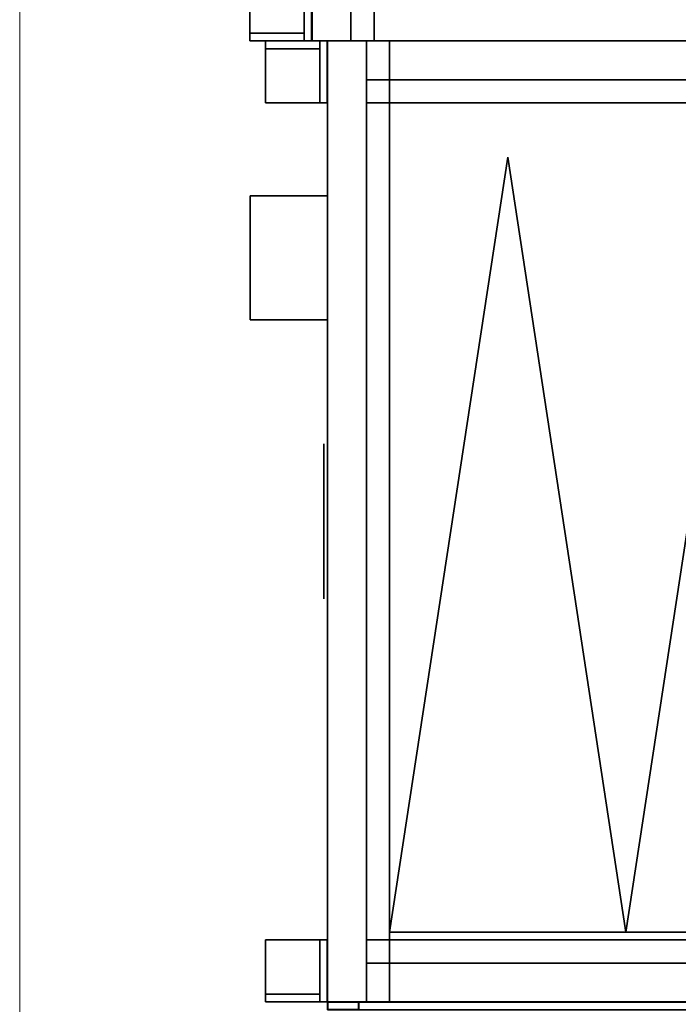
# Model space of a CAD drawing. Header units: millimetres. Extents: x 0 to 1216358, y -266558 to 2852.
# Tile 18 of 76: x 1015814 to 1016133, y -134665 to -134189. Entities that reach past the tile are written whole.
import ezdxf

# ---------------------------------------------------------------- set-up
doc = ezdxf.new("R2010")
doc.units = ezdxf.units.MM
doc.layers.get('0').update_dxf_attribs({"lineweight": 13})
for name, color, linetype in [('MAT_131_BYOLXP003919182844', 131, 'Continuous'), ('MAT_251_BYOLXP003919182844', 251, 'Continuous'), ('MAT_252_BYOLXP003919182844', 252, 'Continuous'), ('MAT_253_BYOLXP003919182844', 253, 'Continuous'), ('MAT_30_BYOLXP003919182844', 30, 'Continuous'), ('Mat_mar_BYOLXP003919182844', 7, 'Continuous')]:
    doc.layers.add(name, color=color, linetype=linetype)

# ---------------------------------------------------------------- blocks, each defined once
blk = doc.blocks.new('EDWED')
at = {"color": 8, "ltscale": 2}
blk.add_line((966527.1, -229850.1), (966527.1, -225750.1), dxfattribs=at)
blk = doc.blocks.new('1002_118_BYOLXP003919182844')
at = {"layer": 'MAT_252_BYOLXP003919182844'}
for points in [[(3120, 3220.2251, -200.0018), (3080, 3220.2251, -200.0018), (3080, 1760.2251, -200.0018), (3120, 1760.2251, -200.0018)], [(3120, 3220.2251, -225.0018), (3120, 1760.2251, -225.0018), (3095, 1760.2251, -225.0018), (3095, 3220.2251, -225.0018)], [(3120, 1760.2251, -225.0018), (3120, 3220.2251, -225.0018), (3120, 3220.2251, -200.0018), (3120, 1760.2251, -200.0018)]]:
    blk.add_3dface(points, dxfattribs=at)
blk = doc.blocks.new('1002_120_BYOLXP003919182844')
at = {"layer": 'MAT_252_BYOLXP003919182844'}
for points in [[(3120, 3220.2251, -560.0018), (3120, 1760.2251, -560.0018), (3095, 1760.2251, -560.0018), (3095, 3220.2251, -560.0018)], [(3120, 3220.2251, -535.0019), (3095, 3220.2251, -535.0019), (3095, 1760.2251, -535.0018), (3120, 1760.2251, -535.0018)], [(3120, 1760.2251, -560.0018), (3120, 3220.2251, -560.0018), (3120, 3220.2251, -535.0019), (3120, 1760.2251, -535.0018)]]:
    blk.add_3dface(points, dxfattribs=at)
blk = doc.blocks.new('1002_132_BYOLXP003919182844')
at = {"layer": 'MAT_253_BYOLXP003919182844'}
blk.add_3dface([(3120, 1735.2245, -560.0018), (3120, 1735.2257, -200.0018), (1880, 1735.2256, -200.0016), (1880, 1735.2244, -560.0016)], dxfattribs=at)
blk = doc.blocks.new('1002_133_BYOLXP003919182844')
at = {"layer": 'MAT_253_BYOLXP003919182844'}
blk.add_3dface([(3120, 1760.2252, -560.0018), (3120, 1735.2252, -560.0018), (1880, 1735.2252, -560.0017), (1880, 1760.2252, -560.0017)], dxfattribs=at)
blk = doc.blocks.new('1002_134_BYOLXP003919182844')
at = {"layer": 'MAT_253_BYOLXP003919182844'}
blk.add_3dface([(3120, 1760.2252, -200.0018), (1880, 1760.2252, -200.0017), (1880, 1735.2252, -200.0017), (3120, 1735.2252, -200.0018)], dxfattribs=at)
blk = doc.blocks.new('1002_135_BYOLXP003919182844')
at = {"layer": 'MAT_253_BYOLXP003919182844'}
blk.add_3dface([(3120, 1760.2252, -225.0018), (1880, 1760.2252, -225.0017), (1880, 1760.2252, -200.0017), (3120, 1760.2252, -200.0018)], dxfattribs=at)
blk = doc.blocks.new('1002_137_BYOLXP003919182844')
at = {"layer": 'MAT_253_BYOLXP003919182844'}
for points in [[(3120, 1735.2252, -535.0018), (3120, 1775.2252, -535.0018), (3120, 1775.2252, -225.0018), (3120, 1735.2252, -225.0018)], [(3120, 1735.2252, -225.0018), (3120, 1760.2252, -225.0018), (3120, 1760.2252, -200.0018), (3120, 1735.2252, -200.0018)], [(3120, 1735.2252, -560.0018), (3120, 1760.2252, -560.0018), (3120, 1760.2252, -535.0018), (3120, 1735.2252, -535.0018)]]:
    blk.add_3dface(points, dxfattribs=at)
blk = doc.blocks.new('1002_138_BYOLXP003919182844')
at = {"layer": 'MAT_253_BYOLXP003919182844'}
blk.add_3dface([(3120, 1760.2252, -560.0018), (1880, 1760.2252, -560.0017), (1880, 1760.2252, -535.0017), (3120, 1760.2252, -535.0018)], dxfattribs=at)
blk = doc.blocks.new('1002_139_BYOLXP003919182844')
at = {"layer": 'MAT_253_BYOLXP003919182844'}
blk.add_3dface([(3120, 1775.2251, -535.0018), (3120, 1760.225, -535.0018), (1880, 1760.225, -535.0017), (1880, 1775.2251, -535.0017)], dxfattribs=at)
blk = doc.blocks.new('1002_140_BYOLXP003919182844')
at = {"layer": 'MAT_253_BYOLXP003919182844'}
blk.add_3dface([(3120, 1775.2251, -225.0018), (1880, 1775.2251, -225.0017), (1880, 1760.225, -225.0017), (3120, 1760.225, -225.0018)], dxfattribs=at)
blk = doc.blocks.new('1002_141_BYOLXP003919182844')
at = {"layer": 'MAT_253_BYOLXP003919182844'}
blk.add_3dface([(3120, 1775.2251, -535.0018), (1880, 1775.2251, -535.0017), (1880, 1775.2251, -225.0017), (3120, 1775.2251, -225.0018)], dxfattribs=at)
blk = doc.blocks.new('1294_170_BYOLXP003919182844')
at = {"layer": 'MAT_252_BYOLXP003919182844'}
for points in [[(3120, 1695.0251, -285.0018), (3120, 1735.0251, -285.0018), (3080, 1735.0251, -285.0018), (3080, 1695.0251, -285.0018)], [(3080, 1735.0251, -290.0018), (3080, 1695.0251, -290.0018), (3080, 1695.0251, -285.0018), (3080, 1735.0251, -285.0018)], [(3120, 1735.0251, -290.0018), (3080, 1735.0251, -290.0018), (3080, 1735.0251, -285.0018), (3120, 1735.0251, -285.0018)], [(3120, 1695.0251, -290.0018), (3080, 1695.0251, -290.0018), (3080, 1735.0251, -290.0018), (3120, 1735.0251, -290.0018)], [(3120, 1695.0251, -290.0018), (3120, 1735.0251, -290.0018), (3120, 1735.0251, -285.0018), (3120, 1695.0251, -285.0018)], [(3080, 1695.0251, -290.0018), (3120, 1695.0251, -290.0018), (3120, 1695.0251, -285.0018), (3080, 1695.0251, -285.0018)]]:
    blk.add_3dface(points, dxfattribs=at)
blk = doc.blocks.new('1294_171_BYOLXP003919182844')
at = {"layer": 'MAT_252_BYOLXP003919182844'}
for points in [[(3080, 1734.8253, -415.0018), (3080, 1730.0253, -415.0018), (3080, 1730.0253, -290.0018), (3080, 1734.8253, -290.0018)], [(3120, 1734.8252, -415.0018), (3080, 1734.8253, -415.0018), (3080, 1734.8253, -290.0018), (3120, 1734.8252, -290.0018)], [(3080, 1730.0253, -415.0018), (3080, 1734.8253, -415.0018), (3120, 1734.8252, -415.0018), (3120, 1730.0253, -415.0018)], [(3080, 1730.0253, -290.0018), (3120, 1730.0253, -290.0018), (3120, 1734.8252, -290.0018), (3080, 1734.8253, -290.0018)], [(3120, 1730.0253, -415.0018), (3120, 1734.8252, -415.0018), (3120, 1734.8252, -290.0018), (3120, 1730.0253, -290.0018)], [(3080, 1730.0253, -415.0018), (3120, 1730.0253, -415.0018), (3120, 1730.0253, -290.0018), (3080, 1730.0253, -290.0018)]]:
    blk.add_3dface(points, dxfattribs=at)
blk = doc.blocks.new('1294_172_BYOLXP003919182844')
at = {"layer": 'MAT_251_BYOLXP003919182844'}
for points in [[(3120, 1730.0251, -415.0018), (3115, 1730.0251, -415.0018), (3115, 1730.0251, -290.0018), (3120, 1730.0251, -290.0018)], [(3115, 1730.0251, -415.0018), (3115, 1695.0251, -415.0018), (3115, 1695.0251, -290.0018), (3115, 1730.0251, -290.0018)], [(3120, 1695.0251, -290.0018), (3120, 1730.0251, -290.0018), (3115, 1730.0251, -290.0018), (3115, 1695.0251, -290.0018)], [(3120, 1695.0251, -415.0018), (3115, 1695.0251, -415.0018), (3115, 1730.0251, -415.0018), (3120, 1730.0251, -415.0018)], [(3120, 1695.0251, -415.0018), (3120, 1730.0251, -415.0018), (3120, 1730.0251, -290.0018), (3120, 1695.0251, -290.0018)], [(3115, 1695.0251, -415.0018), (3120, 1695.0251, -415.0018), (3120, 1695.0251, -290.0018), (3115, 1695.0251, -290.0018)]]:
    blk.add_3dface(points, dxfattribs=at)
blk = doc.blocks.new('1292_192_BYOLXP003919182844')
at = {"layer": 'MAT_252_BYOLXP003919182844'}
for points in [[(3700, 1745.0249, -415.0018), (3700, 1740.2249, -415.0018), (3700, 1740.2249, -290.0018), (3700, 1745.0249, -290.0018)], [(3740, 1745.0249, -415.0018), (3700, 1745.0249, -415.0018), (3700, 1745.0249, -290.0018), (3740, 1745.0249, -290.0018)], [(3700, 1740.2249, -415.0018), (3700, 1745.0249, -415.0018), (3740, 1745.0249, -415.0018), (3740, 1740.2249, -415.0018)], [(3700, 1740.2249, -290.0018), (3740, 1740.2249, -290.0018), (3740, 1745.0249, -290.0018), (3700, 1745.0249, -290.0018)], [(3740, 1740.2249, -415.0018), (3740, 1745.0249, -415.0018), (3740, 1745.0249, -290.0018), (3740, 1740.2249, -290.0018)], [(3700, 1740.2249, -415.0018), (3740, 1740.2249, -415.0018), (3740, 1740.2249, -290.0018), (3700, 1740.2249, -290.0018)]]:
    blk.add_3dface(points, dxfattribs=at)
blk = doc.blocks.new('1292_193_BYOLXP003919182844')
at = {"layer": 'MAT_251_BYOLXP003919182844'}
for points in [[(3739.9998, 1740.2249, -415.0018), (3734.9998, 1740.2249, -415.0018), (3734.9998, 1740.2249, -290.0018), (3739.9998, 1740.2249, -290.0018)], [(3734.9998, 1740.2249, -415.0018), (3735, 1705.2249, -415.0018), (3735, 1705.2249, -290.0018), (3734.9998, 1740.2249, -290.0018)], [(3740, 1705.2249, -290.0018), (3739.9998, 1740.2249, -290.0018), (3734.9998, 1740.2249, -290.0018), (3735, 1705.2249, -290.0018)], [(3740, 1705.2249, -415.0018), (3735, 1705.2249, -415.0018), (3734.9998, 1740.2249, -415.0018), (3739.9998, 1740.2249, -415.0018)], [(3740, 1705.2249, -415.0018), (3739.9998, 1740.2249, -415.0018), (3739.9998, 1740.2249, -290.0018), (3740, 1705.2249, -290.0018)], [(3735, 1705.2249, -415.0018), (3740, 1705.2249, -415.0018), (3740, 1705.2249, -290.0018), (3735, 1705.2249, -290.0018)]]:
    blk.add_3dface(points, dxfattribs=at)
blk = doc.blocks.new('1292_194_BYOLXP003919182844')
at = {"layer": 'MAT_252_BYOLXP003919182844'}
for points in [[(3740, 1705.2249, -285.0018), (3739.9998, 1745.2249, -285.0018), (3699.9998, 1745.2249, -285.0018), (3700, 1705.2249, -285.0018)], [(3699.9998, 1745.2249, -290.0018), (3700, 1705.2249, -290.0018), (3700, 1705.2249, -285.0018), (3699.9998, 1745.2249, -285.0018)], [(3739.9998, 1745.2249, -290.0018), (3699.9998, 1745.2249, -290.0018), (3699.9998, 1745.2249, -285.0018), (3739.9998, 1745.2249, -285.0018)], [(3740, 1705.2249, -290.0018), (3700, 1705.2249, -290.0018), (3699.9998, 1745.2249, -290.0018), (3739.9998, 1745.2249, -290.0018)], [(3740, 1705.2249, -290.0018), (3739.9998, 1745.2249, -290.0018), (3739.9998, 1745.2249, -285.0018), (3740, 1705.2249, -285.0018)], [(3700, 1705.2249, -290.0018), (3740, 1705.2249, -290.0018), (3740, 1705.2249, -285.0018), (3700, 1705.2249, -285.0018)]]:
    blk.add_3dface(points, dxfattribs=at)
blk = doc.blocks.new('1291_201_BYOLXP003919182844')
at = {"layer": 'MAT_252_BYOLXP003919182844'}
for points in [[(3120, 1745.0249, -415.0018), (3120, 1740.2249, -415.0018), (3120, 1740.2249, -290.0018), (3120, 1745.0249, -290.0018)], [(3160, 1745.0249, -415.0018), (3120, 1745.0249, -415.0018), (3120, 1745.0249, -290.0018), (3160, 1745.0249, -290.0018)], [(3120, 1740.2249, -415.0018), (3120, 1745.0249, -415.0018), (3160, 1745.0249, -415.0018), (3160, 1740.2249, -415.0018)], [(3120, 1740.2249, -290.0018), (3160, 1740.2249, -290.0018), (3160, 1745.0249, -290.0018), (3120, 1745.0249, -290.0018)], [(3160, 1740.2249, -415.0018), (3160, 1745.0249, -415.0018), (3160, 1745.0249, -290.0018), (3160, 1740.2249, -290.0018)], [(3120, 1740.2249, -415.0018), (3160, 1740.2249, -415.0018), (3160, 1740.2249, -290.0018), (3120, 1740.2249, -290.0018)]]:
    blk.add_3dface(points, dxfattribs=at)
blk = doc.blocks.new('1291_202_BYOLXP003919182844')
at = {"layer": 'MAT_251_BYOLXP003919182844'}
for points in [[(3125, 1740.2249, -415.0018), (3120, 1740.2249, -415.0018), (3119.9998, 1740.2249, -290.0018), (3124.9998, 1740.2249, -290.0018)], [(3120, 1740.2249, -415.0018), (3120, 1705.2249, -415.0018), (3120, 1705.2249, -290.0018), (3119.9998, 1740.2249, -290.0018)], [(3125, 1705.2249, -290.0018), (3124.9998, 1740.2249, -290.0018), (3119.9998, 1740.2249, -290.0018), (3120, 1705.2249, -290.0018)], [(3125, 1705.2249, -415.0018), (3120, 1705.2249, -415.0018), (3120, 1740.2249, -415.0018), (3125, 1740.2249, -415.0018)], [(3125, 1705.2249, -415.0018), (3125, 1740.2249, -415.0018), (3124.9998, 1740.2249, -290.0018), (3125, 1705.2249, -290.0018)], [(3120, 1705.2249, -415.0018), (3125, 1705.2249, -415.0018), (3125, 1705.2249, -290.0018), (3120, 1705.2249, -290.0018)]]:
    blk.add_3dface(points, dxfattribs=at)
blk = doc.blocks.new('1291_203_BYOLXP003919182844')
at = {"layer": 'MAT_252_BYOLXP003919182844'}
for points in [[(3160, 1705.2249, -285.0018), (3159.9998, 1745.2249, -285.0018), (3119.9998, 1745.2249, -285.0018), (3120, 1705.2249, -285.0018)], [(3119.9998, 1745.2249, -290.0018), (3120, 1705.2249, -290.0018), (3120, 1705.2249, -285.0018), (3119.9998, 1745.2249, -285.0018)], [(3159.9998, 1745.2249, -290.0018), (3119.9998, 1745.2249, -290.0018), (3119.9998, 1745.2249, -285.0018), (3159.9998, 1745.2249, -285.0018)], [(3160, 1705.2249, -290.0018), (3120, 1705.2249, -290.0018), (3119.9998, 1745.2249, -290.0018), (3159.9998, 1745.2249, -290.0018)], [(3160, 1705.2249, -290.0018), (3159.9998, 1745.2249, -290.0018), (3159.9998, 1745.2249, -285.0018), (3160, 1705.2249, -285.0018)], [(3120, 1705.2249, -290.0018), (3160, 1705.2249, -290.0018), (3160, 1705.2249, -285.0018), (3120, 1705.2249, -285.0018)]]:
    blk.add_3dface(points, dxfattribs=at)
blk = doc.blocks.new('1264_204_BYOLXP003919182844')
at = {"layer": 'MAT_253_BYOLXP003919182844'}
blk.add_3dface([(3145, 2410.2249, -560.0021), (3145, 1770.2249, -560.0021), (3145, 1770.2249, -535.0021), (3145, 2410.2249, -535.0021)], dxfattribs=at)
blk = doc.blocks.new('1012_205_BYOLXP003919182844')
at = {"layer": 'MAT_253_BYOLXP003919182844'}
blk.add_3dface([(3145, 1770.2249, -560.0021), (3145, 2410.2249, -560.0021), (3715, 2410.2249, -560.0021), (3715, 1770.2249, -560.0021)], dxfattribs=at)
blk = doc.blocks.new('1264_206_BYOLXP003919182844')
at = {"layer": 'MAT_253_BYOLXP003919182844'}
blk.add_3dface([(3145, 1770.2249, -535.0021), (3715, 1770.2249, -535.0021), (3715, 2410.2249, -535.0021), (3145, 2410.2249, -535.0021)], dxfattribs=at)
blk = doc.blocks.new('1264_207_BYOLXP003919182844')
at = {"layer": 'MAT_253_BYOLXP003919182844'}
blk.add_3dface([(3145, 1770.2249, -560.0021), (3715, 1770.2249, -560.0021), (3715, 1770.2249, -535.0021), (3145, 1770.2249, -535.0021)], dxfattribs=at)
blk = doc.blocks.new('1264_208_BYOLXP003919182844')
at = {"layer": 'MAT_253_BYOLXP003919182844'}
blk.add_3dface([(3715, 1770.2249, -560.0021), (3715, 2410.2249, -560.0021), (3715, 2410.2249, -535.0021), (3715, 1770.2249, -535.0021)], dxfattribs=at)
blk = doc.blocks.new('1380_213_BYOLXP003919182844')
at = {"layer": 'MAT_253_BYOLXP003919182844'}
blk.add_3dface([(3145, 1770.2249, -225.0019), (3145, 2410.2249, -225.0019), (3715, 2410.2249, -225.0018), (3715, 1770.2249, -225.0018)], dxfattribs=at)
blk = doc.blocks.new('1003_214_BYOLXP003919182844')
at = {"layer": 'MAT_253_BYOLXP003919182844'}
blk.add_3dface([(3160, 1770.2249, -200.0019), (3700, 1770.2249, -200.0018), (3700, 2410.2249, -200.0018), (3160, 2410.2249, -200.0019)], dxfattribs=at)
blk = doc.blocks.new('1002_217_BYOLXP003919182844')
at = {"layer": 'MAT_252_BYOLXP003919182844'}
for points in [[(3700, 1770.2249, -200.0018), (3740, 1770.2249, -200.0018), (3740, 2410.2249, -200.0018), (3700, 2410.2249, -200.0018)], [(3715, 1770.2249, -225.0018), (3715, 2410.2249, -225.0018), (3740, 2410.2249, -225.0018), (3740, 1770.2249, -225.0018)], [(3715, 2410.2249, -225.0018), (3715, 1770.2249, -225.0018), (3715, 1770.2249, -200.0018), (3715, 2410.2249, -200.0018)], [(3740, 1770.2249, -225.0018), (3740, 2410.2249, -225.0018), (3740, 2410.2249, -200.0018), (3740, 1770.2249, -200.0018)]]:
    blk.add_3dface(points, dxfattribs=at)
blk = doc.blocks.new('1002_218_BYOLXP003919182844')
at = {"layer": 'MAT_252_BYOLXP003919182844'}
for points in [[(3120, 1770.2249, -225.0019), (3120, 2410.2249, -225.0019), (3145, 2410.2249, -225.0019), (3145, 1770.2249, -225.0019)], [(3120, 1770.2249, -200.0019), (3160, 1770.2249, -200.0019), (3160, 2410.2249, -200.0019), (3120, 2410.2249, -200.0019)], [(3120, 2410.2249, -225.0019), (3120, 1770.2249, -225.0019), (3120, 1770.2249, -200.0019), (3120, 2410.2249, -200.0019)], [(3145, 1770.2249, -225.0019), (3145, 2410.2249, -225.0019), (3145, 2410.2249, -200.0019), (3145, 1770.2249, -200.0019)]]:
    blk.add_3dface(points, dxfattribs=at)
blk = doc.blocks.new('1002_219_BYOLXP003919182844')
at = {"layer": 'MAT_252_BYOLXP003919182844'}
for points in [[(3715, 1770.2249, -560.0018), (3715, 2410.2249, -560.0018), (3740, 2410.2249, -560.0018), (3740, 1770.2249, -560.0018)], [(3715, 1770.2249, -535.0018), (3740, 1770.2249, -535.0018), (3740, 2410.2249, -535.0018), (3715, 2410.2249, -535.0018)], [(3715, 2410.2249, -560.0018), (3715, 1770.2249, -560.0018), (3715, 1770.2249, -535.0018), (3715, 2410.2249, -535.0018)], [(3740, 1770.2249, -560.0018), (3740, 2410.2249, -560.0018), (3740, 2410.2249, -535.0018), (3740, 1770.2249, -535.0018)]]:
    blk.add_3dface(points, dxfattribs=at)
blk = doc.blocks.new('1002_220_BYOLXP003919182844')
at = {"layer": 'MAT_252_BYOLXP003919182844'}
for points in [[(3120, 1770.2249, -560.0018), (3120, 2410.2249, -560.0018), (3145, 2410.2249, -560.0018), (3145, 1770.2249, -560.0018)], [(3120, 1770.2249, -535.0018), (3145, 1770.2249, -535.0018), (3145, 2410.2249, -535.0018), (3120, 2410.2249, -535.0018)], [(3120, 2410.2249, -560.0018), (3120, 1770.2249, -560.0018), (3120, 1770.2249, -535.0018), (3120, 2410.2249, -535.0018)], [(3145, 1770.2249, -560.0018), (3145, 2410.2249, -560.0018), (3145, 2410.2249, -535.0018), (3145, 1770.2249, -535.0018)]]:
    blk.add_3dface(points, dxfattribs=at)
blk = doc.blocks.new('1002_221_BYOLXP003919182844')
at = {"layer": 'MAT_253_BYOLXP003919182844'}
blk.add_3dface([(3120, 1745.2249, -560.0018), (3740, 1745.2249, -560.0018), (3740, 1745.2249, -200.0018), (3120, 1745.2249, -200.0019)], dxfattribs=at)
blk = doc.blocks.new('1002_222_BYOLXP003919182844')
at = {"layer": 'MAT_253_BYOLXP003919182844'}
blk.add_3dface([(3120, 1745.2249, -200.0019), (3740, 1745.2249, -200.0018), (3740, 1770.2249, -200.0018), (3120, 1770.2249, -200.0019)], dxfattribs=at)
blk = doc.blocks.new('1002_223_BYOLXP003919182844')
at = {"layer": 'MAT_253_BYOLXP003919182844'}
for points in [[(3740, 1745.2249, -535.0018), (3740, 1785.2249, -535.0018), (3740, 1785.2249, -225.0018), (3740, 1745.2249, -225.0018)], [(3740, 1745.2249, -225.0018), (3740, 1770.2249, -225.0018), (3740, 1770.2249, -200.0018), (3740, 1745.2249, -200.0018)], [(3740, 1745.2249, -560.0018), (3740, 1770.2249, -560.0018), (3740, 1770.2249, -535.0018), (3740, 1745.2249, -535.0018)]]:
    blk.add_3dface(points, dxfattribs=at)
blk = doc.blocks.new('1002_224_BYOLXP003919182844')
at = {"layer": 'MAT_253_BYOLXP003919182844'}
blk.add_3dface([(3740, 1770.2249, -225.0018), (3120, 1770.2249, -225.0019), (3120, 1770.2249, -200.0019), (3740, 1770.2249, -200.0018)], dxfattribs=at)
blk = doc.blocks.new('1002_225_BYOLXP003919182844')
at = {"layer": 'MAT_253_BYOLXP003919182844'}
blk.add_3dface([(3120, 1745.2249, -560.0018), (3120, 1770.2249, -560.0018), (3740, 1770.2249, -560.0018), (3740, 1745.2249, -560.0018)], dxfattribs=at)
blk = doc.blocks.new('1002_226_BYOLXP003919182844')
at = {"layer": 'MAT_253_BYOLXP003919182844'}
for points in [[(3120, 1785.2249, -535.0018), (3120, 1745.2249, -535.0018), (3120, 1745.2249, -225.0019), (3120, 1785.2249, -225.0019)], [(3120, 1770.2249, -560.0018), (3120, 1745.2249, -560.0018), (3120, 1745.2249, -535.0018), (3120, 1770.2249, -535.0018)], [(3120, 1770.2249, -225.0019), (3120, 1745.2249, -225.0019), (3120, 1745.2249, -200.0019), (3120, 1770.2249, -200.0019)]]:
    blk.add_3dface(points, dxfattribs=at)
blk = doc.blocks.new('1002_227_BYOLXP003919182844')
at = {"layer": 'MAT_253_BYOLXP003919182844'}
blk.add_3dface([(3740, 1770.2249, -560.0018), (3120, 1770.2249, -560.0018), (3120, 1770.2249, -535.0018), (3740, 1770.2249, -535.0018)], dxfattribs=at)
blk = doc.blocks.new('1002_228_BYOLXP003919182844')
at = {"layer": 'MAT_253_BYOLXP003919182844'}
blk.add_3dface([(3120, 1770.2249, -535.0018), (3120, 1785.2249, -535.0018), (3740, 1785.2249, -535.0018), (3740, 1770.2249, -535.0018)], dxfattribs=at)
blk = doc.blocks.new('1002_229_BYOLXP003919182844')
at = {"layer": 'MAT_253_BYOLXP003919182844'}
blk.add_3dface([(3120, 1770.2249, -225.0019), (3740, 1770.2249, -225.0018), (3740, 1785.2249, -225.0018), (3120, 1785.2249, -225.0019)], dxfattribs=at)
blk = doc.blocks.new('1002_230_BYOLXP003919182844')
at = {"layer": 'MAT_253_BYOLXP003919182844'}
blk.add_3dface([(3740, 1785.2249, -535.0018), (3120, 1785.2249, -535.0018), (3120, 1785.2249, -225.0019), (3740, 1785.2249, -225.0018)], dxfattribs=at)
blk = doc.blocks.new('M_P_231_BYOLXP003919182844')
at = {"layer": 'Mat_mar_BYOLXP003919182844', "color": 110}
for points in [[(3429.9666, 1742.7249, -430.0018), (3424.8899, 1742.7249, -429.7348), (3419.9465, 1742.7249, -428.9337), (3415.137, 1742.7249, -427.7321), (3410.5945, 1742.7249, -426.0632), (3406.1858, 1742.7249, -423.9271), (3402.1108, 1742.7249, -421.4571), (3398.2366, 1742.7249, -418.5199), (3394.696, 1742.7249, -415.3156), (3391.4229, 1742.7249, -411.7108), (3388.6172, 1742.7249, -407.9057), (3386.0789, 1742.7249, -403.8336), (3383.9412, 1742.7249, -399.4277), (3382.2712, 1742.7249, -394.8216), (3381.002, 1742.7249, -390.0152), (3380.2671, 1742.7249, -385.0753), (3380, 1742.7249, -380.0018), (3380.2671, 1742.7249, -374.9284), (3381.002, 1742.7249, -369.9885), (3382.2712, 1742.7249, -365.1153), (3383.9412, 1742.7249, -360.5759), (3386.0789, 1742.7249, -356.17), (3388.6172, 1742.7249, -352.098), (3391.4229, 1742.7249, -348.2261), (3394.696, 1742.7249, -344.7548), (3398.2366, 1742.7249, -341.4838), (3402.1108, 1742.7249, -338.6133), (3406.1858, 1742.7249, -336.1433), (3410.5945, 1742.7249, -333.9404), (3415.137, 1742.7249, -332.3383), (3419.9465, 1742.7249, -331.0032), (3424.8899, 1742.7249, -330.2689), (3429.9666, 1742.7249, -330.0018), (3435.1101, 1742.7249, -330.2689), (3440.0535, 1742.7249, -331.0032), (3444.863, 1742.7249, -332.3383), (3449.4055, 1742.7249, -333.9404), (3453.8142, 1742.7249, -336.1433), (3457.9558, 1742.7249, -338.6133), (3461.7634, 1742.7249, -341.4838), (3465.3708, 1742.7249, -344.7548), (3468.5103, 1742.7249, -348.2261), (3471.4495, 1742.7249, -352.098), (3473.988, 1742.7249, -356.17), (3476.0588, 1742.7249, -360.5759), (3477.7957, 1742.7249, -365.1153), (3478.998, 1742.7249, -369.9885), (3479.7329, 1742.7249, -374.9284), (3480, 1742.7249, -380.0018), (3479.7329, 1742.7249, -385.0753), (3478.998, 1742.7249, -390.0152), (3477.7957, 1742.7249, -394.8216), (3476.0588, 1742.7249, -399.4277), (3473.988, 1742.7249, -403.8336), (3471.4495, 1742.7249, -407.9057), (3468.5103, 1742.7249, -411.7108), (3465.3708, 1742.7249, -415.3156), (3461.7634, 1742.7249, -418.5199), (3457.9558, 1742.7249, -421.4571), (3453.8142, 1742.7249, -423.9271), (3449.4055, 1742.7249, -426.0632), (3444.863, 1742.7249, -427.7321), (3440.0535, 1742.7249, -428.9337), (3435.1101, 1742.7249, -429.7348), (3429.9666, 1742.7249, -430.0018)], [(3437.9827, 1742.7249, -428.9337), (3421.4163, 1742.7249, -416.7175), (3404.783, 1742.7249, -404.3676), (3421.4163, 1742.7249, -392.0846), (3437.9827, 1742.7249, -379.8016), (3421.4163, 1742.7249, -367.5185), (3404.783, 1742.7249, -355.2355), (3421.4163, 1742.7249, -342.9524), (3437.9827, 1742.7249, -330.6026)]]:
    blk.add_polyline3d(points, dxfattribs=at)
blk = doc.blocks.new('M_E_232_BYOLXP003919182844')
at = {"layer": 'Mat_mar_BYOLXP003919182844'}
blk.add_blockref('M_P_231_BYOLXP003919182844', (0, 0), dxfattribs=at)
blk = doc.blocks.new('1283_247_BYOLXP003919182844')
at = {"layer": 'MAT_131_BYOLXP003919182844'}
for points in [[(3195, 2013.9751, -503.4015), (3195, 2013.9751, -503.4015), (3695, 2090.2251, -535.0015), (3695, 1937.7247, -535.0015)], [(3195, 2013.9751, -256.6019), (3695, 1937.7249, -225.0018), (3695, 2090.2251, -225.0018), (3195, 2013.9751, -256.6019)], [(3695, 2090.2251, -535.0015), (3195, 2013.9751, -503.4015), (3195, 2013.9751, -256.6019), (3695, 2090.2251, -225.0018)], [(3195, 2013.9751, -503.4015), (3695, 1937.7247, -535.0015), (3695, 1937.7249, -225.0018), (3195, 2013.9751, -256.6019)]]:
    blk.add_3dface(points, dxfattribs=at)
blk = doc.blocks.new('1283_248_BYOLXP003919182844')
at = {"layer": 'MAT_131_BYOLXP003919182844'}
for points in [[(3695, 1937.7251, -535.0015), (3695, 1785.2247, -535.0015), (3195, 1861.4747, -503.4015), (3695, 1937.7251, -535.0015)], [(3695, 1937.7251, -535.0015), (3195, 1861.4747, -503.4015), (3195, 1861.4749, -256.6019), (3695, 1937.725, -225.0018)], [(3195, 1861.4749, -256.6019), (3695, 1785.2249, -225.0018), (3695, 1937.725, -225.0018), (3195, 1861.4749, -256.6019)], [(3195, 1861.4747, -503.4015), (3695, 1785.2247, -535.0015), (3695, 1785.2249, -225.0018), (3195, 1861.4749, -256.6019)]]:
    blk.add_3dface(points, dxfattribs=at)
blk = doc.blocks.new('1019_249_BYOLXP003919182844')
at = {"layer": 'MAT_30_BYOLXP003919182844'}
for points in [[(3220, 1695.2249, -520.0018), (3220, 1745.2249, -520.0018), (3300, 1745.2249, -520.0018), (3300, 1695.2249, -520.0018)], [(3220, 1695.2249, -440.0018), (3300, 1695.2249, -440.0018), (3300, 1745.2249, -440.0018), (3220, 1745.2249, -440.0018)], [(3300, 1745.2249, -520.0018), (3220, 1745.2249, -520.0018), (3220, 1745.2249, -440.0018), (3300, 1745.2249, -440.0018)], [(3220, 1745.2249, -520.0018), (3220, 1695.2249, -520.0018), (3220, 1695.2249, -440.0018), (3220, 1745.2249, -440.0018)], [(3300, 1695.2249, -520.0018), (3300, 1745.2249, -520.0018), (3300, 1745.2249, -440.0018), (3300, 1695.2249, -440.0018)], [(3220, 1695.2249, -520.0018), (3300, 1695.2249, -520.0018), (3300, 1695.2249, -440.0018), (3220, 1695.2249, -440.0018)]]:
    blk.add_3dface(points, dxfattribs=at)
blk = doc.blocks.new('1261_272_BYOLXP003919182844')
at = {"layer": 'MAT_253_BYOLXP003919182844'}
for points in [[(3739.9397, 1745.2637, -200.0006), (3740.0972, 2435.2637, -200.1581), (3740.1016, 2435.259, -220.1581), (3739.9441, 1745.2592, -220.0006)], [(3744.9397, 1745.2626, -199.9995), (3745.0972, 2435.2625, -200.1569), (3740.0972, 2435.2637, -200.1581), (3739.9397, 1745.2637, -200.0006)], [(3745.1016, 2435.2578, -220.1569), (3744.9441, 1745.2579, -219.9995), (3739.9441, 1745.2592, -220.0006), (3740.1016, 2435.259, -220.1581)], [(3740.0171, 1745.186, -540.0005), (3740.1746, 2435.186, -540.1581), (3740.1792, 2435.1814, -560.1581), (3740.0217, 1745.1815, -560.0005)], [(3745.0171, 1745.1849, -539.9994), (3745.1746, 2435.1848, -540.1569), (3740.1746, 2435.186, -540.1581), (3740.0171, 1745.186, -540.0005)], [(3745.1792, 2435.1802, -560.1569), (3745.0217, 1745.1804, -559.9994), (3740.0217, 1745.1815, -560.0005), (3740.1792, 2435.1814, -560.1581)], [(3745.0972, 2435.2625, -200.1569), (3745.1016, 2435.2578, -220.1569), (3740.1016, 2435.259, -220.1581), (3740.0972, 2435.2637, -200.1581)], [(3740.0972, 2415.259, -220.1535), (3740.1016, 2435.259, -220.1581), (3740.1746, 2435.186, -540.1581), (3740.1699, 2415.186, -540.1534)], [(3745.1016, 2435.2578, -220.1569), (3745.1746, 2435.1848, -540.1569), (3740.1746, 2435.186, -540.1581), (3740.1016, 2435.259, -220.1581)], [(3745.1746, 2435.1848, -540.1569), (3745.1792, 2435.1802, -560.1569), (3740.1792, 2435.1814, -560.1581), (3740.1746, 2435.186, -540.1581)], [(3744.9397, 1745.2626, -199.9995), (3744.9441, 1745.2579, -219.9995), (3745.1016, 2435.2578, -220.1569), (3745.0972, 2435.2625, -200.1569)], [(3745.0171, 1745.1849, -539.9994), (3745.0217, 1745.1804, -559.9994), (3745.1792, 2435.1802, -560.1569), (3745.1746, 2435.1848, -540.1569)], [(3745.0972, 2415.2578, -220.1524), (3745.1699, 2415.1848, -540.1523), (3745.1746, 2435.1848, -540.1569), (3745.1016, 2435.2578, -220.1569)], [(3745.1699, 2415.1848, -540.1523), (3745.0972, 2415.2578, -220.1524), (3740.0972, 2415.259, -220.1535), (3740.1699, 2415.186, -540.1534)], [(3739.9441, 1745.2592, -220.0006), (3739.9487, 1765.2592, -220.0052), (3740.0217, 1765.186, -540.0051), (3740.0171, 1745.186, -540.0005)], [(3744.9487, 1765.2579, -220.004), (3745.0217, 1765.1849, -540.004), (3740.0217, 1765.186, -540.0051), (3739.9487, 1765.2592, -220.0052)], [(3744.9441, 1745.2579, -219.9995), (3745.0171, 1745.1849, -539.9994), (3745.0217, 1765.1849, -540.004), (3744.9487, 1765.2579, -220.004)], [(3744.9441, 1745.2579, -219.9995), (3744.9397, 1745.2626, -199.9995), (3739.9397, 1745.2637, -200.0006), (3739.9441, 1745.2592, -220.0006)], [(3745.0171, 1745.1849, -539.9994), (3744.9441, 1745.2579, -219.9995), (3739.9441, 1745.2592, -220.0006), (3740.0171, 1745.186, -540.0005)], [(3745.0217, 1745.1804, -559.9994), (3745.0171, 1745.1849, -539.9994), (3740.0171, 1745.186, -540.0005), (3740.0217, 1745.1815, -560.0005)]]:
    blk.add_3dface(points, dxfattribs=at)
blk = doc.blocks.new('AXAXAXASA')
for name in ['1002_118_BYOLXP003919182844', '1002_120_BYOLXP003919182844', '1261_272_BYOLXP003919182844', '1002_218_BYOLXP003919182844', '1002_220_BYOLXP003919182844', '1264_204_BYOLXP003919182844', '1012_205_BYOLXP003919182844', '1264_206_BYOLXP003919182844', '1380_213_BYOLXP003919182844', '1003_214_BYOLXP003919182844', '1002_217_BYOLXP003919182844', '1264_208_BYOLXP003919182844', '1002_219_BYOLXP003919182844', '1283_247_BYOLXP003919182844', '1283_248_BYOLXP003919182844', '1002_226_BYOLXP003919182844', '1002_228_BYOLXP003919182844', '1002_229_BYOLXP003919182844', '1002_230_BYOLXP003919182844', '1002_223_BYOLXP003919182844', '1002_139_BYOLXP003919182844', '1002_140_BYOLXP003919182844', '1002_141_BYOLXP003919182844', '1002_137_BYOLXP003919182844', '1002_222_BYOLXP003919182844', '1002_224_BYOLXP003919182844', '1002_225_BYOLXP003919182844', '1002_227_BYOLXP003919182844', '1264_207_BYOLXP003919182844', '1002_133_BYOLXP003919182844', '1002_134_BYOLXP003919182844', '1002_135_BYOLXP003919182844', '1002_138_BYOLXP003919182844', '1291_203_BYOLXP003919182844', '1002_221_BYOLXP003919182844', '1291_201_BYOLXP003919182844', '1019_249_BYOLXP003919182844', 'M_E_232_BYOLXP003919182844', '1292_194_BYOLXP003919182844', '1292_192_BYOLXP003919182844', '1002_132_BYOLXP003919182844', '1294_170_BYOLXP003919182844', '1294_171_BYOLXP003919182844', '1291_202_BYOLXP003919182844', '1292_193_BYOLXP003919182844', '1294_172_BYOLXP003919182844']:
    blk.add_blockref(name, (0, 0))

msp = doc.modelspace()

# ---------------------------------------------------------------- block references
msp.add_blockref('EDWED', (49287.2, 94909.31))
at = {"linetype": 'Continuous', "xscale": 0.75, "yscale": 0.75, "zscale": 0.75, "rotation": 270.0002007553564}
msp.add_blockref('AXAXAXASA', (1014654.42, -131859.28, -50), dxfattribs=at)

doc.saveas('drawing.dxf')
